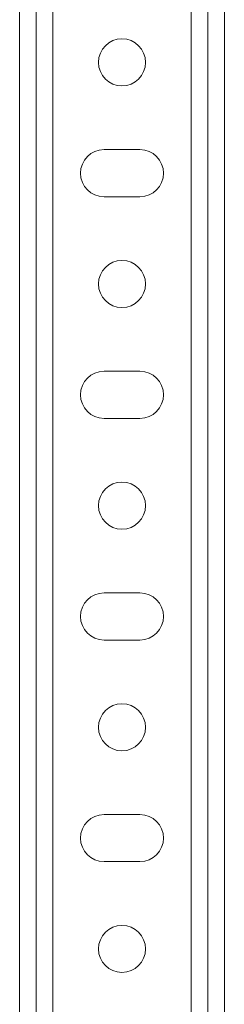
# Model space of a CAD drawing. Header units: millimetres. Extents: x -268 to 358, y -1428 to -19.
# Tile 26 of 34: x 276 to 313, y -364 to -186. Entities that reach past the tile are written whole.
import ezdxf

# ---------------------------------------------------------------- set-up
doc = ezdxf.new("R2010")
doc.units = ezdxf.units.MM

msp = doc.modelspace()

# ---------------------------------------------------------------- linework, layer by layer
at = {"color": 7, "linetype": 'Continuous', "lineweight": 0}
for p, q in [((281.83, -103.89), (281.83, -521.81)), ((306.83, -103.89), (306.83, -521.81))]:
    msp.add_line(p, q, dxfattribs=at)
at = {"color": 7, "linetype": 'Continuous', "lineweight": 15}
for p, q in [((275.83, -106.89), (275.83, -521.81)), ((278.83, -106.89), (278.83, -521.81)), ((309.83, -106.89), (309.83, -521.81)), ((312.83, -106.89), (312.83, -521.81)), ((297.58, -209.64), (291.08, -209.64)), ((291.08, -218.14), (297.58, -218.14)), ((297.58, -249.64), (291.08, -249.64)), ((291.08, -258.14), (297.58, -258.14)), ((297.58, -289.64), (291.08, -289.64)), ((291.08, -298.14), (297.58, -298.14)), ((297.58, -329.64), (291.08, -329.64)), ((291.08, -338.14), (297.58, -338.14))]:
    msp.add_line(p, q, dxfattribs=at)
for centre in [(294.33, -193.89), (294.33, -233.89), (294.33, -273.89), (294.33, -313.89), (294.33, -353.89)]:
    msp.add_circle(centre, 4.25, dxfattribs=at)
for centre, start, end in [((291.08, -213.89), 90, 270), ((297.58, -213.89), 270, 90), ((291.08, -253.89), 90, 270), ((297.58, -253.89), 270, 90), ((291.08, -293.89), 90, 270), ((297.58, -293.89), 270, 90), ((291.08, -333.89), 90, 270), ((297.58, -333.89), 270, 90)]:
    msp.add_arc(centre, 4.25, start, end, dxfattribs=at)

doc.saveas('drawing.dxf')
